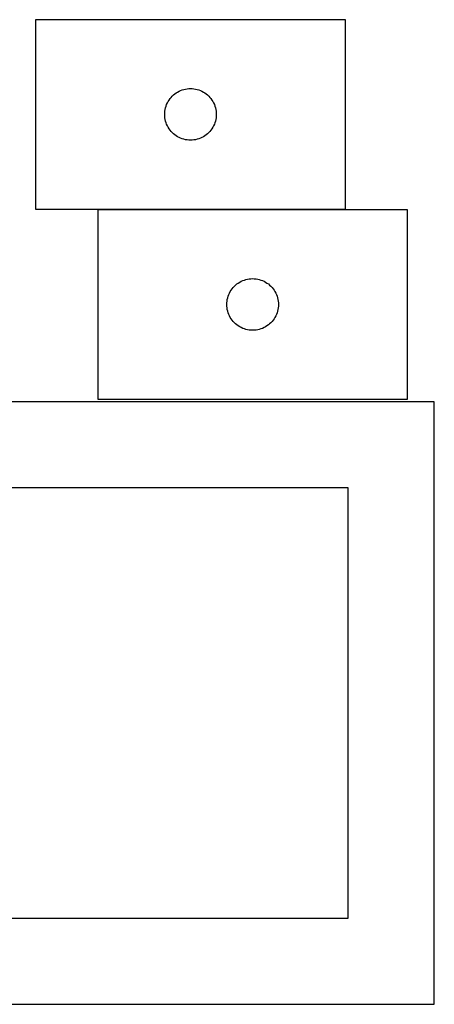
# Model space of a CAD drawing. Header units: millimetres. Extents: x 7 to 1243, y 7 to 1672.
# Tile 4 of 31: x 402 to 547, y 7 to 350. Entities that reach past the tile are written whole.
import ezdxf

# ---------------------------------------------------------------- set-up
doc = ezdxf.new("R2010")
doc.units = ezdxf.units.MM
doc.layers.add('CUT', color=7, linetype='CONTINUOUS', true_color=0x000000)

msp = doc.modelspace()

# ---------------------------------------------------------------- linework, layer by layer
at = {"layer": 'CUT'}
for p, q in [((515.753537, 349.657046), (407.753537, 349.657046)), ((407.753537, 349.657046), (407.753537, 283.657046)), ((515.753537, 283.657046), (515.753537, 349.657046)), ((454.613357, 322.135899), (454.986979, 322.591158)), ((454.986979, 322.591158), (455.389576, 323.021007)), ((455.389576, 323.021007), (455.819425, 323.423604)), ((455.819425, 323.423604), (456.274684, 323.797226)), ((456.274684, 323.797226), (456.753405, 324.140273)), ((456.753405, 324.140273), (457.253537, 324.451275)), ((457.253537, 324.451275), (457.772939, 324.728901)), ((457.772939, 324.728901), (458.309386, 324.971962)), ((458.309386, 324.971962), (458.860582, 325.179417)), ((458.860582, 325.179417), (459.424166, 325.350378)), ((459.424166, 325.350378), (459.997724, 325.484114)), ((459.997724, 325.484114), (460.578802, 325.58005)), ((460.578802, 325.58005), (461.164909, 325.637776)), ((461.164909, 325.637776), (461.753537, 325.657046)), ((461.753537, 325.657046), (462.342165, 325.637776)), ((462.342165, 325.637776), (462.928273, 325.58005)), ((462.928273, 325.58005), (463.50935, 325.484114)), ((463.50935, 325.484114), (464.082909, 325.350378)), ((464.082909, 325.350378), (464.646492, 325.179417)), ((464.646492, 325.179417), (465.197688, 324.971962)), ((465.197688, 324.971962), (465.734135, 324.728901)), ((465.734135, 324.728901), (466.253537, 324.451275)), ((466.253537, 324.451275), (466.753669, 324.140273)), ((466.753669, 324.140273), (467.23239, 323.797226)), ((467.23239, 323.797226), (467.68765, 323.423604)), ((467.68765, 323.423604), (468.117498, 323.021007)), ((468.117498, 323.021007), (468.520096, 322.591158)), ((468.520096, 322.591158), (468.893717, 322.135899)), ((453.060205, 318.986417), (453.231166, 319.550001)), ((453.231166, 319.550001), (453.438621, 320.101197)), ((453.438621, 320.101197), (453.681683, 320.637644)), ((453.681683, 320.637644), (453.959309, 321.157046)), ((453.959309, 321.157046), (454.270311, 321.657178)), ((454.270311, 321.657178), (454.613357, 322.135899)), ((468.893717, 322.135899), (469.236764, 321.657178)), ((469.236764, 321.657178), (469.547766, 321.157046)), ((469.547766, 321.157046), (469.825392, 320.637644)), ((469.825392, 320.637644), (470.068453, 320.101197)), ((470.068453, 320.101197), (470.275908, 319.550001)), ((470.275908, 319.550001), (470.44687, 318.986417)), ((452.753537, 316.657046), (452.772807, 317.245674)), ((452.772807, 316.068418), (452.753537, 316.657046)), ((452.772807, 317.245674), (452.830534, 317.831782)), ((452.830534, 315.48231), (452.772807, 316.068418)), ((452.830534, 317.831782), (452.92647, 318.412859)), ((452.92647, 318.412859), (453.060205, 318.986417)), ((470.44687, 318.986417), (470.580605, 318.412859)), ((470.580605, 318.412859), (470.676541, 317.831782)), ((470.676541, 317.831782), (470.734268, 317.245674)), ((470.734268, 316.068418), (470.676541, 315.48231)), ((470.734268, 317.245674), (470.753537, 316.657046)), ((470.753537, 316.657046), (470.734268, 316.068418)), ((452.92647, 314.901233), (452.830534, 315.48231)), ((453.060205, 314.327675), (452.92647, 314.901233)), ((453.231166, 313.764091), (453.060205, 314.327675)), ((453.438621, 313.212895), (453.231166, 313.764091)), ((453.681683, 312.676448), (453.438621, 313.212895)), ((453.959309, 312.157046), (453.681683, 312.676448)), ((469.825392, 312.676448), (469.547766, 312.157046)), ((470.068453, 313.212895), (469.825392, 312.676448)), ((470.275908, 313.764091), (470.068453, 313.212895)), ((470.44687, 314.327675), (470.275908, 313.764091)), ((470.580605, 314.901233), (470.44687, 314.327675)), ((470.676541, 315.48231), (470.580605, 314.901233)), ((454.270311, 311.656914), (453.959309, 312.157046)), ((454.613357, 311.178193), (454.270311, 311.656914)), ((454.986979, 310.722934), (454.613357, 311.178193)), ((455.389576, 310.293085), (454.986979, 310.722934)), ((455.819425, 309.890488), (455.389576, 310.293085)), ((456.274684, 309.516866), (455.819425, 309.890488)), ((456.753405, 309.173819), (456.274684, 309.516866)), ((457.253537, 308.862817), (456.753405, 309.173819)), ((457.772939, 308.585191), (457.253537, 308.862817)), ((466.253537, 308.862817), (465.734135, 308.585191)), ((466.753669, 309.173819), (466.253537, 308.862817)), ((467.23239, 309.516866), (466.753669, 309.173819)), ((467.68765, 309.890488), (467.23239, 309.516866)), ((468.117498, 310.293085), (467.68765, 309.890488)), ((468.520096, 310.722934), (468.117498, 310.293085)), ((468.893717, 311.178193), (468.520096, 310.722934)), ((469.236764, 311.656914), (468.893717, 311.178193)), ((469.547766, 312.157046), (469.236764, 311.656914)), ((458.309386, 308.34213), (457.772939, 308.585191)), ((458.860582, 308.134675), (458.309386, 308.34213)), ((459.424166, 307.963714), (458.860582, 308.134675)), ((459.997724, 307.829978), (459.424166, 307.963714)), ((460.578802, 307.734042), (459.997724, 307.829978)), ((461.164909, 307.676316), (460.578802, 307.734042)), ((461.753537, 307.657046), (461.164909, 307.676316)), ((462.342165, 307.676316), (461.753537, 307.657046)), ((462.928273, 307.734042), (462.342165, 307.676316)), ((463.50935, 307.829978), (462.928273, 307.734042)), ((464.082909, 307.963714), (463.50935, 307.829978)), ((464.646492, 308.134675), (464.082909, 307.963714)), ((465.197688, 308.34213), (464.646492, 308.134675)), ((465.734135, 308.585191), (465.197688, 308.34213)), ((407.753537, 283.657046), (515.753537, 283.657046)), ((537.419431, 283.406558), (429.419431, 283.406558)), ((429.419431, 283.406558), (429.419431, 217.406558)), ((537.419431, 217.406558), (537.419431, 283.406558)), ((477.485318, 257.173116), (477.940578, 257.546738)), ((477.940578, 257.546738), (478.419299, 257.889784)), ((478.419299, 257.889784), (478.919431, 258.200786)), ((478.919431, 258.200786), (479.438833, 258.478412)), ((479.438833, 258.478412), (479.97528, 258.721474)), ((479.97528, 258.721474), (480.526476, 258.928929)), ((480.526476, 258.928929), (481.090059, 259.09989)), ((481.090059, 259.09989), (481.663618, 259.233625)), ((481.663618, 259.233625), (482.244695, 259.329561)), ((482.244695, 259.329561), (482.830803, 259.387288)), ((482.830803, 259.387288), (483.419431, 259.406558)), ((483.419431, 259.406558), (484.008059, 259.387288)), ((484.008059, 259.387288), (484.594167, 259.329561)), ((484.594167, 259.329561), (485.175244, 259.233625)), ((485.175244, 259.233625), (485.748802, 259.09989)), ((485.748802, 259.09989), (486.312386, 258.928929)), ((486.312386, 258.928929), (486.863582, 258.721474)), ((486.863582, 258.721474), (487.400029, 258.478412)), ((487.400029, 258.478412), (487.919431, 258.200786)), ((487.919431, 258.200786), (488.419563, 257.889784)), ((488.419563, 257.889784), (488.898284, 257.546738)), ((488.898284, 257.546738), (489.353543, 257.173116)), ((475.104515, 253.850709), (475.347576, 254.387156)), ((475.347576, 254.387156), (475.625202, 254.906558)), ((475.625202, 254.906558), (475.936204, 255.40669)), ((475.936204, 255.40669), (476.279251, 255.885411)), ((476.279251, 255.885411), (476.652873, 256.34067)), ((476.652873, 256.34067), (477.05547, 256.770519)), ((477.05547, 256.770519), (477.485318, 257.173116)), ((489.353543, 257.173116), (489.783392, 256.770519)), ((489.783392, 256.770519), (490.185989, 256.34067)), ((490.185989, 256.34067), (490.559611, 255.885411)), ((490.559611, 255.885411), (490.902657, 255.40669)), ((490.902657, 255.40669), (491.213659, 254.906558)), ((491.213659, 254.906558), (491.491285, 254.387156)), ((491.491285, 254.387156), (491.734347, 253.850709)), ((474.419431, 250.406558), (474.4387, 250.995186)), ((474.4387, 250.995186), (474.496427, 251.581293)), ((474.496427, 251.581293), (474.592363, 252.162371)), ((474.592363, 252.162371), (474.726098, 252.735929)), ((474.726098, 252.735929), (474.89706, 253.299513)), ((474.89706, 253.299513), (475.104515, 253.850709)), ((491.734347, 253.850709), (491.941802, 253.299513)), ((491.941802, 253.299513), (492.112763, 252.735929)), ((492.112763, 252.735929), (492.246498, 252.162371)), ((492.246498, 252.162371), (492.342435, 251.581293)), ((492.342435, 251.581293), (492.400161, 250.995186)), ((492.400161, 250.995186), (492.419431, 250.406558)), ((474.4387, 249.81793), (474.419431, 250.406558)), ((474.496427, 249.231822), (474.4387, 249.81793)), ((474.592363, 248.650745), (474.496427, 249.231822)), ((474.726098, 248.077186), (474.592363, 248.650745)), ((474.89706, 247.513603), (474.726098, 248.077186)), ((475.104515, 246.962407), (474.89706, 247.513603)), ((491.941802, 247.513603), (491.734347, 246.962407)), ((492.112763, 248.077186), (491.941802, 247.513603)), ((492.246498, 248.650745), (492.112763, 248.077186)), ((492.342435, 249.231822), (492.246498, 248.650745)), ((492.400161, 249.81793), (492.342435, 249.231822)), ((492.419431, 250.406558), (492.400161, 249.81793)), ((475.347576, 246.42596), (475.104515, 246.962407)), ((475.625202, 245.906558), (475.347576, 246.42596)), ((475.936204, 245.406426), (475.625202, 245.906558)), ((476.279251, 244.927705), (475.936204, 245.406426)), ((476.652873, 244.472445), (476.279251, 244.927705)), ((477.05547, 244.042597), (476.652873, 244.472445)), ((477.485318, 243.639999), (477.05547, 244.042597)), ((477.940578, 243.266378), (477.485318, 243.639999)), ((489.353543, 243.639999), (488.898284, 243.266378)), ((489.783392, 244.042597), (489.353543, 243.639999)), ((490.185989, 244.472445), (489.783392, 244.042597)), ((490.559611, 244.927705), (490.185989, 244.472445)), ((490.902657, 245.406426), (490.559611, 244.927705)), ((491.213659, 245.906558), (490.902657, 245.406426)), ((491.491285, 246.42596), (491.213659, 245.906558)), ((491.734347, 246.962407), (491.491285, 246.42596)), ((478.419299, 242.923331), (477.940578, 243.266378)), ((478.919431, 242.612329), (478.419299, 242.923331)), ((479.438833, 242.334703), (478.919431, 242.612329)), ((479.97528, 242.091642), (479.438833, 242.334703)), ((480.526476, 241.884187), (479.97528, 242.091642)), ((481.090059, 241.713225), (480.526476, 241.884187)), ((481.663618, 241.57949), (481.090059, 241.713225)), ((482.244695, 241.483554), (481.663618, 241.57949)), ((482.830803, 241.425827), (482.244695, 241.483554)), ((483.419431, 241.406558), (482.830803, 241.425827)), ((484.008059, 241.425827), (483.419431, 241.406558)), ((484.594167, 241.483554), (484.008059, 241.425827)), ((485.175244, 241.57949), (484.594167, 241.483554)), ((485.748802, 241.713225), (485.175244, 241.57949)), ((486.312386, 241.884187), (485.748802, 241.713225)), ((486.863582, 242.091642), (486.312386, 241.884187)), ((487.400029, 242.334703), (486.863582, 242.091642)), ((487.919431, 242.612329), (487.400029, 242.334703)), ((488.419563, 242.923331), (487.919431, 242.612329)), ((488.898284, 243.266378), (488.419563, 242.923331)), ((546.767881, 216.51349), (276.767881, 216.51349)), ((429.419431, 217.406558), (537.419431, 217.406558)), ((546.767881, 6.51349), (546.767881, 216.51349)), ((516.767881, 186.51349), (306.767881, 186.51349)), ((516.767881, 36.51349), (516.767881, 186.51349)), ((306.767881, 36.51349), (516.767881, 36.51349)), ((276.767881, 6.51349), (546.767881, 6.51349))]:
    msp.add_line(p, q, dxfattribs=at)

doc.saveas('drawing.dxf')
